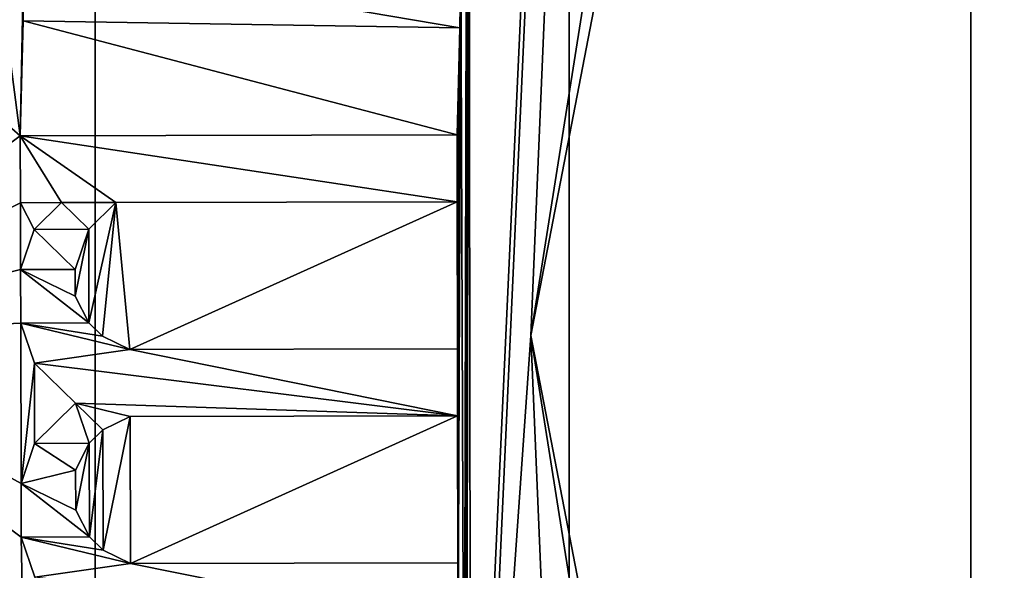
# Model space of a CAD drawing. Header units: millimetres. Extents: x -50 to 50, y -82 to 82.
# Tile 19 of 72: x -16.691 to -15.924, y 19.817 to 20.246. Entities that reach past the tile are written whole.
import ezdxf

# ---------------------------------------------------------------- set-up
doc = ezdxf.new("R2010")
doc.units = ezdxf.units.MM
doc.header["$LTSCALE"] = 101.851852
for name, color, linetype in [('14', 7, 'CONTINUOUS'), ('17', 7, 'CONTINUOUS'), ('18', 7, 'CONTINUOUS'), ('19', 7, 'CONTINUOUS'), ('198', 7, 'CONTINUOUS'), ('199', 7, 'CONTINUOUS'), ('2', 7, 'CONTINUOUS'), ('201', 7, 'CONTINUOUS'), ('206', 7, 'CONTINUOUS'), ('207', 7, 'CONTINUOUS'), ('208', 7, 'CONTINUOUS'), ('209', 7, 'CONTINUOUS'), ('210', 7, 'CONTINUOUS'), ('211', 7, 'CONTINUOUS'), ('212', 7, 'CONTINUOUS'), ('213', 7, 'CONTINUOUS'), ('214', 7, 'CONTINUOUS'), ('215', 7, 'CONTINUOUS'), ('216', 7, 'CONTINUOUS'), ('217', 7, 'CONTINUOUS'), ('218', 7, 'CONTINUOUS'), ('219', 7, 'CONTINUOUS'), ('220', 7, 'CONTINUOUS'), ('221', 7, 'CONTINUOUS'), ('222', 7, 'CONTINUOUS'), ('223', 7, 'CONTINUOUS'), ('224', 7, 'CONTINUOUS'), ('228', 7, 'CONTINUOUS'), ('229', 7, 'CONTINUOUS'), ('23', 7, 'CONTINUOUS'), ('230', 7, 'CONTINUOUS'), ('231', 7, 'CONTINUOUS'), ('232', 7, 'CONTINUOUS'), ('233', 7, 'CONTINUOUS'), ('234', 7, 'CONTINUOUS'), ('235', 7, 'CONTINUOUS'), ('236', 7, 'CONTINUOUS'), ('237', 7, 'CONTINUOUS'), ('238', 7, 'CONTINUOUS'), ('239', 7, 'CONTINUOUS'), ('240', 7, 'CONTINUOUS'), ('25', 7, 'CONTINUOUS'), ('310', 7, 'CONTINUOUS'), ('311', 7, 'CONTINUOUS'), ('321', 7, 'CONTINUOUS'), ('323', 7, 'CONTINUOUS'), ('327', 7, 'CONTINUOUS'), ('371', 7, 'CONTINUOUS'), ('5', 7, 'CONTINUOUS'), ('6', 7, 'CONTINUOUS'), ('7', 7, 'CONTINUOUS'), ('8', 7, 'CONTINUOUS'), ('858', 7, 'CONTINUOUS'), ('9', 7, 'CONTINUOUS')]:
    doc.layers.add(name, color=color, linetype=linetype)

msp = doc.modelspace()

# ---------------------------------------------------------------- linework, layer by layer
at = {"layer": '14', "linetype": 'CONTINUOUS'}
for points in [[(-16.77052, 20, 37.5), (-15.94975, 25.18223, 37.5), (-20.04246, 21.25244, 27.71787), (-16.77052, 20, 37.5)], [(-15.94975, 14.81777, 37.5), (-16.77052, 20, 37.5), (-19.50945, 15.24081, 27.71787), (-15.94975, 14.81777, 37.5)]]:
    msp.add_3dface(points, dxfattribs=at)
at = {"layer": '17', "linetype": 'CONTINUOUS'}
for points in [[(-16.34106, 20.54157, 27.5), (-16.07227, 25.2242, 27.5), (-16.33962, 19.40637, 27.5), (-16.34106, 20.54157, 27.5)], [(-16.07227, 25.2242, 27.5), (-16.3381, 19.35431, 27.5), (-16.33962, 19.40637, 27.5), (-16.07227, 25.2242, 27.5)], [(-16.07227, 25.2242, 27.5), (-16.29282, 20, 27.5), (-16.3381, 19.35431, 27.5), (-16.07227, 25.2242, 27.5)], [(-16.29282, 20, 27.5), (-16.07227, 25.2242, 27.5), (-15.49483, 25.03649, 27.5), (-16.29282, 20, 27.5)], [(-16.34268, 20.48951, 27.5), (-16.34106, 20.54157, 27.5), (-16.34298, 19.5209, 27.5), (-16.34268, 20.48951, 27.5)], [(-16.34298, 19.5209, 27.5), (-16.34106, 20.54157, 27.5), (-16.33962, 19.40637, 27.5), (-16.34298, 19.5209, 27.5)], [(-16.79501, 20.24683, 27.5), (-16.73611, 20.5018, 27.5), (-16.69081, 20.15549, 27.5), (-16.79501, 20.24683, 27.5)], [(-16.73611, 20.5018, 27.5), (-16.68587, 20.40643, 27.5), (-16.69081, 20.15549, 27.5), (-16.73611, 20.5018, 27.5)], [(-16.34742, 20.29165, 27.5), (-16.34268, 20.48951, 27.5), (-16.34481, 19.58338, 27.5), (-16.34742, 20.29165, 27.5)], [(-16.34481, 19.58338, 27.5), (-16.34268, 20.48951, 27.5), (-16.34298, 19.5209, 27.5), (-16.34481, 19.58338, 27.5)], [(-16.68587, 20.40643, 27.5), (-16.6878, 20.29718, 27.5), (-16.69081, 20.15549, 27.5), (-16.68587, 20.40643, 27.5)], [(-16.6878, 20.29718, 27.5), (-16.68865, 20.24511, 27.5), (-16.69081, 20.15549, 27.5), (-16.6878, 20.29718, 27.5)], [(-16.34827, 20.23958, 27.5), (-16.34742, 20.29165, 27.5), (-16.34953, 19.77083, 27.5), (-16.34827, 20.23958, 27.5)], [(-16.34953, 19.77083, 27.5), (-16.34742, 20.29165, 27.5), (-16.34481, 19.58338, 27.5), (-16.34953, 19.77083, 27.5)], [(-16.9, 20, 27.5), (-16.79501, 20.24683, 27.5), (-16.69081, 20.15549, 27.5), (-16.9, 20, 27.5)], [(-16.69081, 20.15549, 27.5), (-16.68865, 20.24511, 27.5), (-16.35039, 20.15625, 27.5), (-16.69081, 20.15549, 27.5)], [(-16.68865, 20.24511, 27.5), (-16.34827, 20.23958, 27.5), (-16.35039, 20.15625, 27.5), (-16.68865, 20.24511, 27.5)], [(-16.34827, 20.23958, 27.5), (-16.35027, 20.10417, 27.5), (-16.35039, 20.15625, 27.5), (-16.34827, 20.23958, 27.5)], [(-16.35027, 20.10417, 27.5), (-16.34827, 20.23958, 27.5), (-16.35002, 19.98958, 27.5), (-16.35027, 20.10417, 27.5)], [(-16.35002, 19.98958, 27.5), (-16.34827, 20.23958, 27.5), (-16.3499, 19.9375, 27.5), (-16.35002, 19.98958, 27.5)], [(-16.3499, 19.9375, 27.5), (-16.34827, 20.23958, 27.5), (-16.34965, 19.82292, 27.5), (-16.3499, 19.9375, 27.5)], [(-16.34965, 19.82292, 27.5), (-16.34827, 20.23958, 27.5), (-16.34953, 19.77083, 27.5), (-16.34965, 19.82292, 27.5)], [(-16.6907, 20.10341, 27.5), (-16.9, 20, 27.5), (-16.69081, 20.15549, 27.5), (-16.6907, 20.10341, 27.5)], [(-16.69058, 20.05132, 27.5), (-16.9, 20, 27.5), (-16.6907, 20.10341, 27.5), (-16.69058, 20.05132, 27.5)], [(-16.65878, 20.10348, 27.5), (-16.68001, 20.0826, 27.5), (-16.6907, 20.10341, 27.5), (-16.65878, 20.10348, 27.5)], [(-16.68001, 20.0826, 27.5), (-16.69058, 20.05132, 27.5), (-16.6907, 20.10341, 27.5), (-16.68001, 20.0826, 27.5)], [(-16.63746, 20.08269, 27.5), (-16.61623, 20.10357, 27.5), (-16.6373, 20.00978, 27.5), (-16.63746, 20.08269, 27.5)], [(-16.6373, 20.00978, 27.5), (-16.61623, 20.10357, 27.5), (-16.62664, 19.99938, 27.5), (-16.6373, 20.00978, 27.5)], [(-16.62664, 19.99938, 27.5), (-16.61623, 20.10357, 27.5), (-16.60534, 19.98901, 27.5), (-16.62664, 19.99938, 27.5)], [(-16.61623, 20.10357, 27.5), (-16.35027, 20.10417, 27.5), (-16.60534, 19.98901, 27.5), (-16.61623, 20.10357, 27.5)], [(-16.60534, 19.98901, 27.5), (-16.35027, 20.10417, 27.5), (-16.35002, 19.98958, 27.5), (-16.60534, 19.98901, 27.5)], [(-16.64803, 20.05142, 27.5), (-16.63746, 20.08269, 27.5), (-16.64798, 20.03059, 27.5), (-16.64803, 20.05142, 27.5)], [(-16.64798, 20.03059, 27.5), (-16.63746, 20.08269, 27.5), (-16.6373, 20.00978, 27.5), (-16.64798, 20.03059, 27.5)], [(-16.69049, 20.00966, 27.5), (-16.9, 20, 27.5), (-16.69058, 20.05132, 27.5), (-16.69049, 20.00966, 27.5)], [(-16.69021, 19.88466, 27.5), (-16.9, 20, 27.5), (-16.69049, 20.00966, 27.5), (-16.69021, 19.88466, 27.5)], [(-16.67978, 19.97843, 27.5), (-16.69021, 19.88466, 27.5), (-16.69049, 20.00966, 27.5), (-16.67978, 19.97843, 27.5)], [(-16.07227, 14.7758, 27.5), (-16.9, 20, 27.5), (-16.67018, 19.42794, 27.5), (-16.07227, 14.7758, 27.5)], [(-16.69012, 19.84299, 27.5), (-16.9, 20, 27.5), (-16.69021, 19.88466, 27.5), (-16.69012, 19.84299, 27.5)], [(-16.9, 20, 27.5), (-16.69012, 19.84299, 27.5), (-16.68448, 19.55258, 27.5), (-16.9, 20, 27.5)], [(-16.67018, 19.42794, 27.5), (-16.9, 20, 27.5), (-16.68265, 19.4901, 27.5), (-16.67018, 19.42794, 27.5)], [(-16.68265, 19.4901, 27.5), (-16.9, 20, 27.5), (-16.68448, 19.55258, 27.5), (-16.68265, 19.4901, 27.5)], [(-16.29282, 20, 27.5), (-16.07227, 14.7758, 27.5), (-16.3381, 19.35431, 27.5), (-16.29282, 20, 27.5)], [(-15.49483, 14.96351, 27.5), (-16.07227, 14.7758, 27.5), (-16.29282, 20, 27.5), (-15.49483, 14.96351, 27.5)], [(-16.67964, 19.91593, 27.5), (-16.69021, 19.88466, 27.5), (-16.67978, 19.97843, 27.5), (-16.67964, 19.91593, 27.5)], [(-16.6478, 19.94725, 27.5), (-16.67964, 19.91593, 27.5), (-16.67978, 19.97843, 27.5), (-16.6478, 19.94725, 27.5)], [(-16.62647, 19.92647, 27.5), (-16.60522, 19.93693, 27.5), (-16.62626, 19.83272, 27.5), (-16.62647, 19.92647, 27.5)], [(-16.62626, 19.83272, 27.5), (-16.60522, 19.93693, 27.5), (-16.60496, 19.82235, 27.5), (-16.62626, 19.83272, 27.5)], [(-16.60522, 19.93693, 27.5), (-16.3499, 19.9375, 27.5), (-16.60496, 19.82235, 27.5), (-16.60522, 19.93693, 27.5)], [(-16.60496, 19.82235, 27.5), (-16.3499, 19.9375, 27.5), (-16.34965, 19.82292, 27.5), (-16.60496, 19.82235, 27.5)], [(-16.63709, 19.91603, 27.5), (-16.62647, 19.92647, 27.5), (-16.63693, 19.84311, 27.5), (-16.63709, 19.91603, 27.5)], [(-16.63693, 19.84311, 27.5), (-16.62647, 19.92647, 27.5), (-16.62626, 19.83272, 27.5), (-16.63693, 19.84311, 27.5)], [(-16.64768, 19.89517, 27.5), (-16.63709, 19.91603, 27.5), (-16.64761, 19.86392, 27.5), (-16.64768, 19.89517, 27.5)], [(-16.64761, 19.86392, 27.5), (-16.63709, 19.91603, 27.5), (-16.63693, 19.84311, 27.5), (-16.64761, 19.86392, 27.5)], [(-16.69012, 19.84299, 27.5), (-16.67941, 19.81177, 27.5), (-16.68448, 19.55258, 27.5), (-16.69012, 19.84299, 27.5)]]:
    msp.add_3dface(points, dxfattribs=at)
at = {"layer": '18', "linetype": 'CONTINUOUS'}
for points in [[(-17.19714, 27.03009, 27.68118), (-16.63253, 25.40424, 32.61021), (-18.19596, 16.24891, 27.68118), (-17.19714, 27.03009, 27.68118)], [(-16.63253, 25.40424, 32.61021), (-16.63253, 14.59576, 32.61021), (-18.19596, 16.24891, 27.68118), (-16.63253, 25.40424, 32.61021)]]:
    msp.add_3dface(points, dxfattribs=at)
at = {"layer": '19', "linetype": 'CONTINUOUS'}
for points in [[(-16.26307, 25.28419, 27.7), (-16.26307, 14.71581, 27.7), (-16.26307, 25.28419, 32.5433), (-16.26307, 25.28419, 27.7)], [(-16.26307, 25.28419, 32.5433), (-16.26307, 14.71581, 27.7), (-16.26307, 14.71581, 32.5433), (-16.26307, 25.28419, 32.5433)]]:
    msp.add_3dface(points, dxfattribs=at)
at = {"layer": '198', "linetype": 'CONTINUOUS'}
for points in [[(-16.34827, 20.23958, 27.5), (-16.68865, 20.24511, 27.5), (-16.34827, 20.23958, 27.6), (-16.34827, 20.23958, 27.5)], [(-16.34827, 20.23958, 27.6), (-16.68865, 20.24511, 27.5), (-16.68865, 20.24511, 27.6), (-16.34827, 20.23958, 27.6)]]:
    msp.add_3dface(points, dxfattribs=at)
at = {"layer": '199', "linetype": 'CONTINUOUS'}
for points in [[(-16.68865, 20.24511, 27.5), (-16.6878, 20.29718, 27.5), (-16.6878, 20.29718, 27.6), (-16.68865, 20.24511, 27.5)], [(-16.68865, 20.24511, 27.6), (-16.68865, 20.24511, 27.5), (-16.6878, 20.29718, 27.6), (-16.68865, 20.24511, 27.6)]]:
    msp.add_3dface(points, dxfattribs=at)
at = {"layer": '2', "linetype": 'CONTINUOUS'}
for points in [[(-17.9, 20), (-14.4814, 30.52136), (-17.9, 20, 25), (-17.9, 20)], [(-17.9, 20, 25), (-14.4814, 30.52136), (-14.48147, 30.52127, 25), (-17.9, 20, 25)]]:
    msp.add_3dface(points, dxfattribs=at)
at = {"layer": '201', "linetype": 'CONTINUOUS'}
for points in [[(-16.34742, 20.29165, 27.5), (-16.34827, 20.23958, 27.5), (-16.34827, 20.23958, 27.6), (-16.34742, 20.29165, 27.5)], [(-16.34742, 20.29165, 27.5), (-16.34827, 20.23958, 27.6), (-16.34742, 20.29165, 27.6), (-16.34742, 20.29165, 27.5)]]:
    msp.add_3dface(points, dxfattribs=at)
at = {"layer": '206', "linetype": 'CONTINUOUS'}
for points in [[(-16.35027, 20.10417, 27.5), (-16.61623, 20.10357, 27.5), (-16.35027, 20.10417, 27.6), (-16.35027, 20.10417, 27.5)], [(-16.35027, 20.10417, 27.6), (-16.61623, 20.10357, 27.5), (-16.61623, 20.10357, 27.6), (-16.35027, 20.10417, 27.6)]]:
    msp.add_3dface(points, dxfattribs=at)
at = {"layer": '207', "linetype": 'CONTINUOUS'}
for points in [[(-16.61623, 20.10357, 27.5), (-16.63746, 20.08269, 27.5), (-16.63746, 20.08269, 27.6), (-16.61623, 20.10357, 27.5)], [(-16.61623, 20.10357, 27.6), (-16.61623, 20.10357, 27.5), (-16.63746, 20.08269, 27.6), (-16.61623, 20.10357, 27.6)]]:
    msp.add_3dface(points, dxfattribs=at)
at = {"layer": '208', "linetype": 'CONTINUOUS'}
for points in [[(-16.63746, 20.08269, 27.5), (-16.64803, 20.05142, 27.5), (-16.64803, 20.05142, 27.6), (-16.63746, 20.08269, 27.5)], [(-16.63746, 20.08269, 27.6), (-16.63746, 20.08269, 27.5), (-16.64803, 20.05142, 27.6), (-16.63746, 20.08269, 27.6)]]:
    msp.add_3dface(points, dxfattribs=at)
at = {"layer": '209', "linetype": 'CONTINUOUS'}
for points in [[(-16.64803, 20.05142, 27.5), (-16.64798, 20.03059, 27.5), (-16.64798, 20.03059, 27.6), (-16.64803, 20.05142, 27.5)], [(-16.64803, 20.05142, 27.6), (-16.64803, 20.05142, 27.5), (-16.64798, 20.03059, 27.6), (-16.64803, 20.05142, 27.6)]]:
    msp.add_3dface(points, dxfattribs=at)
at = {"layer": '210', "linetype": 'CONTINUOUS'}
for points in [[(-16.64798, 20.03059, 27.5), (-16.6373, 20.00978, 27.5), (-16.6373, 20.00978, 27.6), (-16.64798, 20.03059, 27.5)], [(-16.64798, 20.03059, 27.6), (-16.64798, 20.03059, 27.5), (-16.6373, 20.00978, 27.6), (-16.64798, 20.03059, 27.6)]]:
    msp.add_3dface(points, dxfattribs=at)
at = {"layer": '211', "linetype": 'CONTINUOUS'}
for points in [[(-16.6373, 20.00978, 27.5), (-16.62664, 19.99938, 27.5), (-16.62664, 19.99938, 27.6), (-16.6373, 20.00978, 27.5)], [(-16.6373, 20.00978, 27.6), (-16.6373, 20.00978, 27.5), (-16.62664, 19.99938, 27.6), (-16.6373, 20.00978, 27.6)]]:
    msp.add_3dface(points, dxfattribs=at)
at = {"layer": '212', "linetype": 'CONTINUOUS'}
for points in [[(-16.62664, 19.99938, 27.5), (-16.60534, 19.98901, 27.5), (-16.60534, 19.98901, 27.6), (-16.62664, 19.99938, 27.5)], [(-16.62664, 19.99938, 27.6), (-16.62664, 19.99938, 27.5), (-16.60534, 19.98901, 27.6), (-16.62664, 19.99938, 27.6)]]:
    msp.add_3dface(points, dxfattribs=at)
at = {"layer": '213', "linetype": 'CONTINUOUS'}
for points in [[(-16.60534, 19.98901, 27.5), (-16.35002, 19.98958, 27.5), (-16.60534, 19.98901, 27.6), (-16.60534, 19.98901, 27.5)], [(-16.60534, 19.98901, 27.6), (-16.35002, 19.98958, 27.5), (-16.35002, 19.98958, 27.6), (-16.60534, 19.98901, 27.6)]]:
    msp.add_3dface(points, dxfattribs=at)
at = {"layer": '214', "linetype": 'CONTINUOUS'}
for points in [[(-16.35002, 19.98958, 27.5), (-16.3499, 19.9375, 27.5), (-16.3499, 19.9375, 27.6), (-16.35002, 19.98958, 27.5)], [(-16.35002, 19.98958, 27.6), (-16.35002, 19.98958, 27.5), (-16.3499, 19.9375, 27.6), (-16.35002, 19.98958, 27.6)]]:
    msp.add_3dface(points, dxfattribs=at)
at = {"layer": '215', "linetype": 'CONTINUOUS'}
for points in [[(-16.3499, 19.9375, 27.5), (-16.60522, 19.93693, 27.5), (-16.3499, 19.9375, 27.6), (-16.3499, 19.9375, 27.5)], [(-16.3499, 19.9375, 27.6), (-16.60522, 19.93693, 27.5), (-16.60522, 19.93693, 27.6), (-16.3499, 19.9375, 27.6)]]:
    msp.add_3dface(points, dxfattribs=at)
at = {"layer": '216', "linetype": 'CONTINUOUS'}
for points in [[(-16.60522, 19.93693, 27.5), (-16.62647, 19.92647, 27.5), (-16.62647, 19.92647, 27.6), (-16.60522, 19.93693, 27.5)], [(-16.60522, 19.93693, 27.6), (-16.60522, 19.93693, 27.5), (-16.62647, 19.92647, 27.6), (-16.60522, 19.93693, 27.6)]]:
    msp.add_3dface(points, dxfattribs=at)
at = {"layer": '217', "linetype": 'CONTINUOUS'}
for points in [[(-16.62647, 19.92647, 27.5), (-16.63709, 19.91603, 27.5), (-16.63709, 19.91603, 27.6), (-16.62647, 19.92647, 27.5)], [(-16.62647, 19.92647, 27.6), (-16.62647, 19.92647, 27.5), (-16.63709, 19.91603, 27.6), (-16.62647, 19.92647, 27.6)]]:
    msp.add_3dface(points, dxfattribs=at)
at = {"layer": '218', "linetype": 'CONTINUOUS'}
for points in [[(-16.63709, 19.91603, 27.5), (-16.64768, 19.89517, 27.5), (-16.64768, 19.89517, 27.6), (-16.63709, 19.91603, 27.5)], [(-16.63709, 19.91603, 27.6), (-16.63709, 19.91603, 27.5), (-16.64768, 19.89517, 27.6), (-16.63709, 19.91603, 27.6)]]:
    msp.add_3dface(points, dxfattribs=at)
at = {"layer": '219', "linetype": 'CONTINUOUS'}
for points in [[(-16.64768, 19.89517, 27.5), (-16.64761, 19.86392, 27.5), (-16.64761, 19.86392, 27.6), (-16.64768, 19.89517, 27.5)], [(-16.64768, 19.89517, 27.6), (-16.64768, 19.89517, 27.5), (-16.64761, 19.86392, 27.6), (-16.64768, 19.89517, 27.6)]]:
    msp.add_3dface(points, dxfattribs=at)
at = {"layer": '220', "linetype": 'CONTINUOUS'}
for points in [[(-16.64761, 19.86392, 27.5), (-16.63693, 19.84311, 27.5), (-16.63693, 19.84311, 27.6), (-16.64761, 19.86392, 27.5)], [(-16.64761, 19.86392, 27.6), (-16.64761, 19.86392, 27.5), (-16.63693, 19.84311, 27.6), (-16.64761, 19.86392, 27.6)]]:
    msp.add_3dface(points, dxfattribs=at)
at = {"layer": '221', "linetype": 'CONTINUOUS'}
for points in [[(-16.63693, 19.84311, 27.5), (-16.62626, 19.83272, 27.5), (-16.62626, 19.83272, 27.6), (-16.63693, 19.84311, 27.5)], [(-16.63693, 19.84311, 27.6), (-16.63693, 19.84311, 27.5), (-16.62626, 19.83272, 27.6), (-16.63693, 19.84311, 27.6)]]:
    msp.add_3dface(points, dxfattribs=at)
at = {"layer": '222', "linetype": 'CONTINUOUS'}
for points in [[(-16.62626, 19.83272, 27.5), (-16.60496, 19.82235, 27.5), (-16.60496, 19.82235, 27.6), (-16.62626, 19.83272, 27.5)], [(-16.62626, 19.83272, 27.6), (-16.62626, 19.83272, 27.5), (-16.60496, 19.82235, 27.6), (-16.62626, 19.83272, 27.6)]]:
    msp.add_3dface(points, dxfattribs=at)
at = {"layer": '223', "linetype": 'CONTINUOUS'}
for points in [[(-16.60496, 19.82235, 27.5), (-16.34965, 19.82292, 27.5), (-16.60496, 19.82235, 27.6), (-16.60496, 19.82235, 27.5)], [(-16.60496, 19.82235, 27.6), (-16.34965, 19.82292, 27.5), (-16.34965, 19.82292, 27.6), (-16.60496, 19.82235, 27.6)]]:
    msp.add_3dface(points, dxfattribs=at)
at = {"layer": '224', "linetype": 'CONTINUOUS'}
for points in [[(-16.34965, 19.82292, 27.5), (-16.34953, 19.77083, 27.5), (-16.34953, 19.77083, 27.6), (-16.34965, 19.82292, 27.5)], [(-16.34965, 19.82292, 27.6), (-16.34965, 19.82292, 27.5), (-16.34953, 19.77083, 27.6), (-16.34965, 19.82292, 27.6)]]:
    msp.add_3dface(points, dxfattribs=at)
at = {"layer": '228', "linetype": 'CONTINUOUS'}
for points in [[(-16.67941, 19.81177, 27.5), (-16.69012, 19.84299, 27.5), (-16.69012, 19.84299, 27.6), (-16.67941, 19.81177, 27.5)], [(-16.67941, 19.81177, 27.6), (-16.67941, 19.81177, 27.5), (-16.69012, 19.84299, 27.6), (-16.67941, 19.81177, 27.6)]]:
    msp.add_3dface(points, dxfattribs=at)
at = {"layer": '229', "linetype": 'CONTINUOUS'}
for points in [[(-16.69012, 19.84299, 27.5), (-16.69021, 19.88466, 27.5), (-16.69021, 19.88466, 27.6), (-16.69012, 19.84299, 27.5)], [(-16.69012, 19.84299, 27.6), (-16.69012, 19.84299, 27.5), (-16.69021, 19.88466, 27.6), (-16.69012, 19.84299, 27.6)]]:
    msp.add_3dface(points, dxfattribs=at)
at = {"layer": '23', "linetype": 'CONTINUOUS'}
for points in [[(-16.63253, 25.40424, 32.61021), (-14.95284, 28.63303, 32.7404), (-17.26606, 20, 32.7404), (-16.63253, 25.40424, 32.61021)], [(-14.95284, 28.63303, 32.7404), (-16.26307, 25.28419, 32.5433), (-17.26606, 20, 32.7404), (-14.95284, 28.63303, 32.7404)], [(-16.63253, 14.59576, 32.61021), (-16.63253, 25.40424, 32.61021), (-17.26606, 20, 32.7404), (-16.63253, 14.59576, 32.61021)], [(-16.26307, 25.28419, 32.5433), (-16.26307, 14.71581, 32.5433), (-17.26606, 20, 32.7404), (-16.26307, 25.28419, 32.5433)], [(-16.63253, 14.59576, 32.61021), (-17.26606, 20, 32.7404), (-14.95284, 11.36697, 32.7404), (-16.63253, 14.59576, 32.61021)], [(-17.26606, 20, 32.7404), (-16.26307, 14.71581, 32.5433), (-14.95284, 11.36697, 32.7404), (-17.26606, 20, 32.7404)]]:
    msp.add_3dface(points, dxfattribs=at)
at = {"layer": '230', "linetype": 'CONTINUOUS'}
for points in [[(-16.69021, 19.88466, 27.5), (-16.67964, 19.91593, 27.5), (-16.67964, 19.91593, 27.6), (-16.69021, 19.88466, 27.5)], [(-16.69021, 19.88466, 27.6), (-16.69021, 19.88466, 27.5), (-16.67964, 19.91593, 27.6), (-16.69021, 19.88466, 27.6)]]:
    msp.add_3dface(points, dxfattribs=at)
at = {"layer": '231', "linetype": 'CONTINUOUS'}
for points in [[(-16.67964, 19.91593, 27.5), (-16.6478, 19.94725, 27.5), (-16.6478, 19.94725, 27.6), (-16.67964, 19.91593, 27.5)], [(-16.67964, 19.91593, 27.6), (-16.67964, 19.91593, 27.5), (-16.6478, 19.94725, 27.6), (-16.67964, 19.91593, 27.6)]]:
    msp.add_3dface(points, dxfattribs=at)
at = {"layer": '232', "linetype": 'CONTINUOUS'}
for points in [[(-16.6478, 19.94725, 27.5), (-16.67978, 19.97843, 27.5), (-16.67978, 19.97843, 27.6), (-16.6478, 19.94725, 27.5)], [(-16.6478, 19.94725, 27.6), (-16.6478, 19.94725, 27.5), (-16.67978, 19.97843, 27.6), (-16.6478, 19.94725, 27.6)]]:
    msp.add_3dface(points, dxfattribs=at)
at = {"layer": '233', "linetype": 'CONTINUOUS'}
for points in [[(-16.67978, 19.97843, 27.5), (-16.69049, 20.00966, 27.5), (-16.69049, 20.00966, 27.6), (-16.67978, 19.97843, 27.5)], [(-16.67978, 19.97843, 27.6), (-16.67978, 19.97843, 27.5), (-16.69049, 20.00966, 27.6), (-16.67978, 19.97843, 27.6)]]:
    msp.add_3dface(points, dxfattribs=at)
at = {"layer": '234', "linetype": 'CONTINUOUS'}
for points in [[(-16.69049, 20.00966, 27.5), (-16.69058, 20.05132, 27.5), (-16.69058, 20.05132, 27.6), (-16.69049, 20.00966, 27.5)], [(-16.69049, 20.00966, 27.6), (-16.69049, 20.00966, 27.5), (-16.69058, 20.05132, 27.6), (-16.69049, 20.00966, 27.6)]]:
    msp.add_3dface(points, dxfattribs=at)
at = {"layer": '235', "linetype": 'CONTINUOUS'}
for points in [[(-16.69058, 20.05132, 27.5), (-16.68001, 20.0826, 27.5), (-16.68001, 20.0826, 27.6), (-16.69058, 20.05132, 27.5)], [(-16.69058, 20.05132, 27.6), (-16.69058, 20.05132, 27.5), (-16.68001, 20.0826, 27.6), (-16.69058, 20.05132, 27.6)]]:
    msp.add_3dface(points, dxfattribs=at)
at = {"layer": '236', "linetype": 'CONTINUOUS'}
for points in [[(-16.68001, 20.0826, 27.5), (-16.65878, 20.10348, 27.5), (-16.65878, 20.10348, 27.6), (-16.68001, 20.0826, 27.5)], [(-16.68001, 20.0826, 27.6), (-16.68001, 20.0826, 27.5), (-16.65878, 20.10348, 27.6), (-16.68001, 20.0826, 27.6)]]:
    msp.add_3dface(points, dxfattribs=at)
at = {"layer": '237', "linetype": 'CONTINUOUS'}
for points in [[(-16.65878, 20.10348, 27.5), (-16.6907, 20.10341, 27.5), (-16.6907, 20.10341, 27.6), (-16.65878, 20.10348, 27.5)], [(-16.65878, 20.10348, 27.6), (-16.65878, 20.10348, 27.5), (-16.6907, 20.10341, 27.6), (-16.65878, 20.10348, 27.6)]]:
    msp.add_3dface(points, dxfattribs=at)
at = {"layer": '238', "linetype": 'CONTINUOUS'}
for points in [[(-16.6907, 20.10341, 27.5), (-16.69081, 20.15549, 27.5), (-16.69081, 20.15549, 27.6), (-16.6907, 20.10341, 27.5)], [(-16.6907, 20.10341, 27.6), (-16.6907, 20.10341, 27.5), (-16.69081, 20.15549, 27.6), (-16.6907, 20.10341, 27.6)]]:
    msp.add_3dface(points, dxfattribs=at)
at = {"layer": '239', "linetype": 'CONTINUOUS'}
for points in [[(-16.69081, 20.15549, 27.5), (-16.35039, 20.15625, 27.5), (-16.69081, 20.15549, 27.6), (-16.69081, 20.15549, 27.5)], [(-16.69081, 20.15549, 27.6), (-16.35039, 20.15625, 27.5), (-16.35039, 20.15625, 27.6), (-16.69081, 20.15549, 27.6)]]:
    msp.add_3dface(points, dxfattribs=at)
at = {"layer": '240', "linetype": 'CONTINUOUS'}
for points in [[(-16.35039, 20.15625, 27.5), (-16.35027, 20.10417, 27.5), (-16.35027, 20.10417, 27.6), (-16.35039, 20.15625, 27.5)], [(-16.35039, 20.15625, 27.5), (-16.35027, 20.10417, 27.6), (-16.35039, 20.15625, 27.6), (-16.35039, 20.15625, 27.5)]]:
    msp.add_3dface(points, dxfattribs=at)
at = {"layer": '25', "linetype": 'CONTINUOUS'}
for points in [[(-16.69178, 22.64468, 27.5), (-16.9, 20, 27.5), (-16.26307, 25.28419, 27.7), (-16.69178, 22.64468, 27.5)], [(-16.9, 20, 27.5), (-16.26307, 14.71581, 27.7), (-16.26307, 25.28419, 27.7), (-16.9, 20, 27.5)], [(-16.9, 20, 27.5), (-16.07227, 14.7758, 27.5), (-16.26307, 14.71581, 27.7), (-16.9, 20, 27.5)]]:
    msp.add_3dface(points, dxfattribs=at)
at = {"layer": '310', "linetype": 'CONTINUOUS'}
for points in [[(-16.29282, 20, 27.5), (-15.49483, 25.03649, 27.5), (-15.33067, 24.98124, 27.6), (-16.29282, 20, 27.5)], [(-16.29282, 20, 27.5), (-15.33067, 24.98124, 27.6), (-15.33067, 15.01876, 27.6), (-16.29282, 20, 27.5)], [(-15.49483, 14.96351, 27.5), (-16.29282, 20, 27.5), (-15.33067, 15.01876, 27.6), (-15.49483, 14.96351, 27.5)]]:
    msp.add_3dface(points, dxfattribs=at)
at = {"layer": '311', "linetype": 'CONTINUOUS'}
for points in [[(-15.94975, 25.18223, 37.5), (-16.77052, 20, 37.5), (-15.94975, 14.81777, 37.5), (-15.94975, 25.18223, 37.5)], [(-15.94975, 25.18223, 37.5), (-15.94975, 14.81777, 37.5), (-15.5738, 14.93997, 37.5), (-15.94975, 25.18223, 37.5)], [(-15.5738, 25.06003, 37.5), (-15.94975, 25.18223, 37.5), (-15.5738, 14.93997, 37.5), (-15.5738, 25.06003, 37.5)]]:
    msp.add_3dface(points, dxfattribs=at)
at = {"layer": '321', "linetype": 'CONTINUOUS'}
for points in [[(-16.35027, 20.10417, 27.6), (-16.69081, 20.15549, 27.6), (-16.35039, 20.15625, 27.6), (-16.35027, 20.10417, 27.6)], [(-16.35027, 20.10417, 27.6), (-16.61623, 20.10357, 27.6), (-16.69081, 20.15549, 27.6), (-16.35027, 20.10417, 27.6)], [(-16.61623, 20.10357, 27.6), (-16.65878, 20.10348, 27.6), (-16.69081, 20.15549, 27.6), (-16.61623, 20.10357, 27.6)], [(-16.65878, 20.10348, 27.6), (-16.6907, 20.10341, 27.6), (-16.69081, 20.15549, 27.6), (-16.65878, 20.10348, 27.6)], [(-16.63746, 20.08269, 27.6), (-16.68001, 20.0826, 27.6), (-16.65878, 20.10348, 27.6), (-16.63746, 20.08269, 27.6)], [(-16.61623, 20.10357, 27.6), (-16.63746, 20.08269, 27.6), (-16.65878, 20.10348, 27.6), (-16.61623, 20.10357, 27.6)], [(-16.64803, 20.05142, 27.6), (-16.69058, 20.05132, 27.6), (-16.68001, 20.0826, 27.6), (-16.64803, 20.05142, 27.6)], [(-16.63746, 20.08269, 27.6), (-16.64803, 20.05142, 27.6), (-16.68001, 20.0826, 27.6), (-16.63746, 20.08269, 27.6)], [(-16.64803, 20.05142, 27.6), (-16.64798, 20.03059, 27.6), (-16.69058, 20.05132, 27.6), (-16.64803, 20.05142, 27.6)], [(-16.64798, 20.03059, 27.6), (-16.6373, 20.00978, 27.6), (-16.69058, 20.05132, 27.6), (-16.64798, 20.03059, 27.6)], [(-16.6373, 20.00978, 27.6), (-16.69049, 20.00966, 27.6), (-16.69058, 20.05132, 27.6), (-16.6373, 20.00978, 27.6)], [(-16.6373, 20.00978, 27.6), (-16.62664, 19.99938, 27.6), (-16.69049, 20.00966, 27.6), (-16.6373, 20.00978, 27.6)], [(-16.62664, 19.99938, 27.6), (-16.60534, 19.98901, 27.6), (-16.69049, 20.00966, 27.6), (-16.62664, 19.99938, 27.6)], [(-16.60534, 19.98901, 27.6), (-16.67978, 19.97843, 27.6), (-16.69049, 20.00966, 27.6), (-16.60534, 19.98901, 27.6)], [(-16.60534, 19.98901, 27.6), (-16.3499, 19.9375, 27.6), (-16.67978, 19.97843, 27.6), (-16.60534, 19.98901, 27.6)], [(-16.60534, 19.98901, 27.6), (-16.35002, 19.98958, 27.6), (-16.3499, 19.9375, 27.6), (-16.60534, 19.98901, 27.6)], [(-16.3499, 19.9375, 27.6), (-16.6478, 19.94725, 27.6), (-16.67978, 19.97843, 27.6), (-16.3499, 19.9375, 27.6)], [(-16.63709, 19.91603, 27.6), (-16.67964, 19.91593, 27.6), (-16.6478, 19.94725, 27.6), (-16.63709, 19.91603, 27.6)], [(-16.3499, 19.9375, 27.6), (-16.60522, 19.93693, 27.6), (-16.6478, 19.94725, 27.6), (-16.3499, 19.9375, 27.6)], [(-16.60522, 19.93693, 27.6), (-16.62647, 19.92647, 27.6), (-16.6478, 19.94725, 27.6), (-16.60522, 19.93693, 27.6)], [(-16.62647, 19.92647, 27.6), (-16.63709, 19.91603, 27.6), (-16.6478, 19.94725, 27.6), (-16.62647, 19.92647, 27.6)], [(-16.64768, 19.89517, 27.6), (-16.69021, 19.88466, 27.6), (-16.67964, 19.91593, 27.6), (-16.64768, 19.89517, 27.6)], [(-16.63709, 19.91603, 27.6), (-16.64768, 19.89517, 27.6), (-16.67964, 19.91593, 27.6), (-16.63709, 19.91603, 27.6)], [(-16.64768, 19.89517, 27.6), (-16.64761, 19.86392, 27.6), (-16.69021, 19.88466, 27.6), (-16.64768, 19.89517, 27.6)], [(-16.64761, 19.86392, 27.6), (-16.63693, 19.84311, 27.6), (-16.69021, 19.88466, 27.6), (-16.64761, 19.86392, 27.6)], [(-16.63693, 19.84311, 27.6), (-16.69012, 19.84299, 27.6), (-16.69021, 19.88466, 27.6), (-16.63693, 19.84311, 27.6)], [(-16.63693, 19.84311, 27.6), (-16.62626, 19.83272, 27.6), (-16.69012, 19.84299, 27.6), (-16.63693, 19.84311, 27.6)], [(-16.62626, 19.83272, 27.6), (-16.60496, 19.82235, 27.6), (-16.69012, 19.84299, 27.6), (-16.62626, 19.83272, 27.6)], [(-16.60496, 19.82235, 27.6), (-16.67941, 19.81177, 27.6), (-16.69012, 19.84299, 27.6), (-16.60496, 19.82235, 27.6)], [(-16.60496, 19.82235, 27.6), (-16.34953, 19.77083, 27.6), (-16.67941, 19.81177, 27.6), (-16.60496, 19.82235, 27.6)], [(-16.60496, 19.82235, 27.6), (-16.34965, 19.82292, 27.6), (-16.34953, 19.77083, 27.6), (-16.60496, 19.82235, 27.6)]]:
    msp.add_3dface(points, dxfattribs=at)
at = {"layer": '323', "linetype": 'CONTINUOUS'}
for points in [[(-16.34827, 20.23958, 27.6), (-16.68865, 20.24511, 27.6), (-16.6878, 20.29718, 27.6), (-16.34827, 20.23958, 27.6)], [(-16.34827, 20.23958, 27.6), (-16.6878, 20.29718, 27.6), (-16.34742, 20.29165, 27.6), (-16.34827, 20.23958, 27.6)]]:
    msp.add_3dface(points, dxfattribs=at)
at = {"layer": '327', "linetype": 'CONTINUOUS'}
for points in [[(-17.62362, 30.17499), (-14.4814, 30.52136), (-17.9, 20), (-17.62362, 30.17499)], [(-20.35, 20), (-17.9, 20), (-14.4814, 9.47864), (-20.35, 20)], [(-17.62362, 9.82501), (-20.35, 20), (-14.4814, 9.47864), (-17.62362, 9.82501)]]:
    msp.add_3dface(points, dxfattribs=at)
at = {"layer": '371', "linetype": 'CONTINUOUS'}
for points in [[(21.5, 31.06526, 53.64111), (-21.5, 31.06526, 53.64111), (-21.5, -72.02471, 67.21316), (21.5, 31.06526, 53.64111)], [(21.5, -72.02471, 67.21316), (21.5, 31.06526, 53.64111), (-21.5, -72.02471, 67.21316), (21.5, -72.02471, 67.21316)]]:
    msp.add_3dface(points, dxfattribs=at)
at = {"layer": '5', "linetype": 'CONTINUOUS'}
for points in [[(-17.9, 20), (-17.9, 20, 25), (-14.48147, 9.47873, 25), (-17.9, 20)], [(-14.4814, 9.47864), (-17.9, 20), (-14.48147, 9.47873, 25), (-14.4814, 9.47864)]]:
    msp.add_3dface(points, dxfattribs=at)
at = {"layer": '6', "linetype": 'CONTINUOUS'}
for points in [[(-18.9, 20, 26), (-14.48147, 30.52127, 25), (-15.29036, 31.10922, 26), (-18.9, 20, 26)], [(-17.9, 20, 25), (-14.48147, 30.52127, 25), (-18.9, 20, 26), (-17.9, 20, 25)]]:
    msp.add_3dface(points, dxfattribs=at)
at = {"layer": '7', "linetype": 'CONTINUOUS'}
for points in [[(-18.9, 20, 26), (-15.29036, 31.10922, 26), (-18.9, 20, 27.5), (-18.9, 20, 26)], [(-18.9, 20, 27.5), (-15.29036, 31.10922, 26), (-18.66731, 22.9566, 27.5), (-18.9, 20, 27.5)]]:
    msp.add_3dface(points, dxfattribs=at)
at = {"layer": '8', "linetype": 'CONTINUOUS'}
for points in [[(-17.9, 20, 25), (-18.9, 20, 26), (-15.29036, 8.89078, 26), (-17.9, 20, 25)], [(-14.48147, 9.47873, 25), (-17.9, 20, 25), (-15.29036, 8.89078, 26), (-14.48147, 9.47873, 25)]]:
    msp.add_3dface(points, dxfattribs=at)
at = {"layer": '858', "linetype": 'CONTINUOUS'}
for points in [[(-15.75, 20.67708, 52.99148), (-17.73347, 3.65814, 55.23207), (-17.92302, 31.13053, 51.61526), (-15.75, 20.67708, 52.99148)], [(-15.75, 20.67708, 52.99148), (-14.55851, 15.0625, 53.73066), (-17.73347, 3.65814, 55.23207), (-15.75, 20.67708, 52.99148)]]:
    msp.add_3dface(points, dxfattribs=at)
at = {"layer": '9', "linetype": 'CONTINUOUS'}
msp.add_3dface([(-15.29036, 8.89078, 26), (-18.9, 20, 26), (-16.82304, 11.38634, 27.5), (-15.29036, 8.89078, 26)], dxfattribs=at)

doc.saveas('drawing.dxf')
